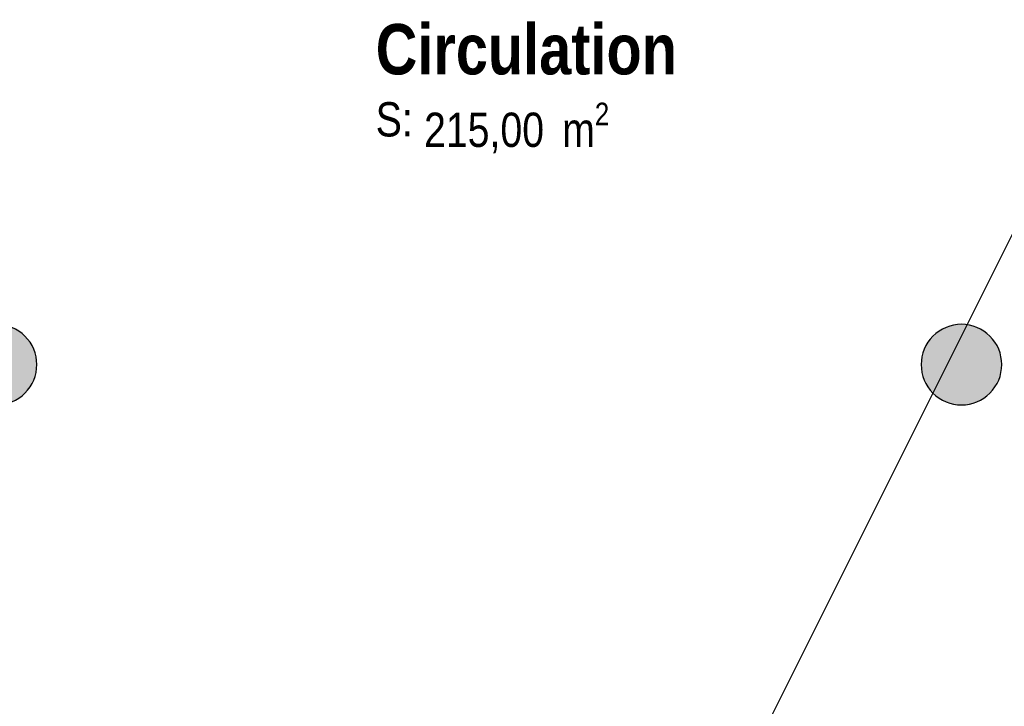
# Model space of a CAD drawing. Extents: x -24342 to 73038, y -9656 to 30949.
# Tile 44 of 170: x 3628 to 4116, y -2373 to -2032. Entities that reach past the tile are written whole.
import ezdxf
from ezdxf import colors
from ezdxf.entities.mleader import LeaderData, LeaderLine
from ezdxf.enums import TextEntityAlignment as Align
from ezdxf.math import Vec2, Vec3

# ---------------------------------------------------------------- set-up
doc = ezdxf.new("R2010")
doc.units = 0
doc.linetypes.add('ACAD_ISO12W100', pattern=[21, 12, -3, 0, -3, 0, -3])
for name, color, linetype in [('0_XREF', 250, 'Continuous'), ('1_APPAREILLAGE', 1, 'Continuous'), ('21.0032_xref_rdc_02_pro$0$A-AREA-____-OTLN.Modèle IFC', 251, 'Continuous'), ('21.0032_xref_rdc_02_pro$0$Marques de Zone ARCHICAD', 251, 'Continuous'), ('21.0032_xref_rdc_02_pro$0$S-COLS-____-OTLN.Modèle IFC', 251, 'Continuous')]:
    doc.layers.add(name, color=color, linetype=linetype)
doc.styles.add('21.0032_xref_rdc_02_pro$0$STYLE_GENERE_1', font='ARIALNB.TTF')
doc.styles.add('21.0032_xref_rdc_02_pro$0$STYLE_GENERE_2', font='ARIALN.TTF')
doc.styles.get("Standard").update_dxf_attribs({"font": 'calibri.ttf'})

# ---------------------------------------------------------------- blocks, each defined once
blk = doc.blocks.new('21.0032_xref_rdc_02_pro$0$Circulation_COU_51_1', base_point=(38796.5, -20611.6))
at = {"layer": '21.0032_xref_rdc_02_pro$0$Marques de Zone ARCHICAD', "insert": (38282.4, -20729.9), "char_height": 170, "attachment_point": 1, "style": '21.0032_xref_rdc_02_pro$0$STYLE_GENERE_2'}
blk.add_mtext('\\A1;\\pt0,100;215,00{\\H0.66x;\\S^  ;} m{\\H0.66x;\\S2^  ;}', dxfattribs=at)
at = {"layer": '21.0032_xref_rdc_02_pro$0$Marques de Zone ARCHICAD'}
for tag, height, style, p in [('DUMMY_849', 250, '21.0032_xref_rdc_02_pro$0$STYLE_GENERE_1', (39550.6, -20265.7)), ('ROOM_NAME', 250, '21.0032_xref_rdc_02_pro$0$STYLE_GENERE_1', (38042.4, -20339.7)), ('calculatedAreaCode', 170, '21.0032_xref_rdc_02_pro$0$STYLE_GENERE_2', (38042.4, -20727.6))]:
    blk.add_attdef(tag, text='', height=height, dxfattribs=dict(at, style=style)).set_placement(p, align=Align.TOP_LEFT)
blk = doc.blocks.new('21.0032_xref_rdc_02_pro$0$Poteau_3_1', base_point=(40950, -22030))
at = {"layer": '21.0032_xref_rdc_02_pro$0$S-COLS-____-OTLN.Modèle IFC', "linetype": 'Continuous'}
blk.add_hatch(color=256, dxfattribs=at).paths.add_polyline_path([(40750, -22030, 0.414214), (40950, -22230, 0.414214), (41150, -22030, 0.414214), (40950, -21830, 0.414214)])
at = {"layer": '21.0032_xref_rdc_02_pro$0$S-COLS-____-OTLN.Modèle IFC', "linetype": 'Continuous', "flags": 128}
blk.add_lwpolyline([(40750, -22030, 0.414214), (40950, -22230, 0.414214), (41150, -22030, 0.414214), (40950, -21830, 0.414214)], format="xyb", close=True, dxfattribs=at)
blk = doc.blocks.new('21.0032_xref_rdc_02_pro$0$Poteau_5_1', base_point=(36160, -22030))
at = {"layer": '21.0032_xref_rdc_02_pro$0$S-COLS-____-OTLN.Modèle IFC', "linetype": 'Continuous'}
blk.add_hatch(color=256, dxfattribs=at).paths.add_polyline_path([(35960, -22030, 0.414214), (36160, -22230, 0.414214), (36360, -22030, 0.414214), (36160, -21830, 0.414214)])
at = {"layer": '21.0032_xref_rdc_02_pro$0$S-COLS-____-OTLN.Modèle IFC', "linetype": 'Continuous', "flags": 128}
blk.add_lwpolyline([(35960, -22030, 0.414214), (36160, -22230, 0.414214), (36360, -22030, 0.414214), (36160, -21830, 0.414214)], format="xyb", close=True, dxfattribs=at)
blk = doc.blocks.new('21.0032_xref_rdc_02_pro')
at = {"layer": '21.0032_xref_rdc_02_pro$0$A-AREA-____-OTLN.Modèle IFC', "linetype": 'Continuous', "xscale": 0.1, "yscale": 0.1, "zscale": 0.1}
blk.add_blockref('21.0032_xref_rdc_02_pro$0$Circulation_COU_51_1', (3879.65, -2061.16), dxfattribs=at).add_auto_attribs({'ROOM_NAME': 'Circulation', 'calculatedAreaCode': 'S: '})
at = {"layer": '21.0032_xref_rdc_02_pro$0$S-COLS-____-OTLN.Modèle IFC', "xscale": 0.1, "yscale": 0.1, "zscale": 0.1}
for name, p in [('21.0032_xref_rdc_02_pro$0$Poteau_5_1', (3616, -2203)), ('21.0032_xref_rdc_02_pro$0$Poteau_3_1', (4095, -2203))]:
    blk.add_blockref(name, p, dxfattribs=at)

msp = doc.modelspace()

# ---------------------------------------------------------------- block references
at = {"layer": '0_XREF', "linetype": 'ACAD_ISO12W100'}
msp.add_blockref('21.0032_xref_rdc_02_pro', (0, 0), dxfattribs=at)

# ---------------------------------------------------------------- next in the draw order: leaders
at = {"layer": '1_APPAREILLAGE'}
ml = msp.add_multileader_mtext('Standard', dxfattribs=at)
ml.set_content('PORTE AUTOMATIQUE INTERIEUR', color=256)
ml.set_leader_properties()
ml.build(insert=Vec2(0, 0))
ml.multileader.update_dxf_attribs({"text_left_attachment_type": 2, "text_right_attachment_type": 2, "dogleg_length": 0.36, "arrow_head_size": 50})
ctx = ml.context
ctx.base_point, ctx.char_height, ctx.arrow_head_size, ctx.plane_origin = Vec3(4213.05, -2085.85), 50, 50, Vec3(3518.42, -1944.24)
ctx.left_attachment, ctx.right_attachment = 2, 2
notes = []
notes.append((ctx, [(1, (1, 1, 0), (4146.42, -2085.85), (1, 0), 66.63, [(0, [(3951.31, -2476.12)], 0, [])])]))
ctx.mtext.insert, ctx.mtext.flow_direction = Vec3(4215.05, -2056.92), 5
ctx.mtext.has_bg_fill, ctx.mtext.bg_color, ctx.mtext.bg_scale_factor, ctx.mtext.bg_transparency, ctx.mtext.use_window_bg_color = 1, -1027028792, 1.5, 0, 1
for ctx, leaders in notes:
    for number, flags, end, landing, length, lines in leaders:
        leader = LeaderData()
        leader.index, (leader.has_last_leader_line, leader.has_dogleg_vector, leader.attachment_direction) = number, flags
        leader.last_leader_point, leader.dogleg_vector, leader.dogleg_length = Vec3(end), Vec3(landing), length
        for number, points, colour, breaks in lines:
            line = LeaderLine()
            line.index, line.vertices, line.color, line.breaks = number, Vec3.list(points), colors.encode_raw_color(colour), breaks
            leader.lines.append(line)
        ctx.leaders.append(leader)

doc.saveas('drawing.dxf')
